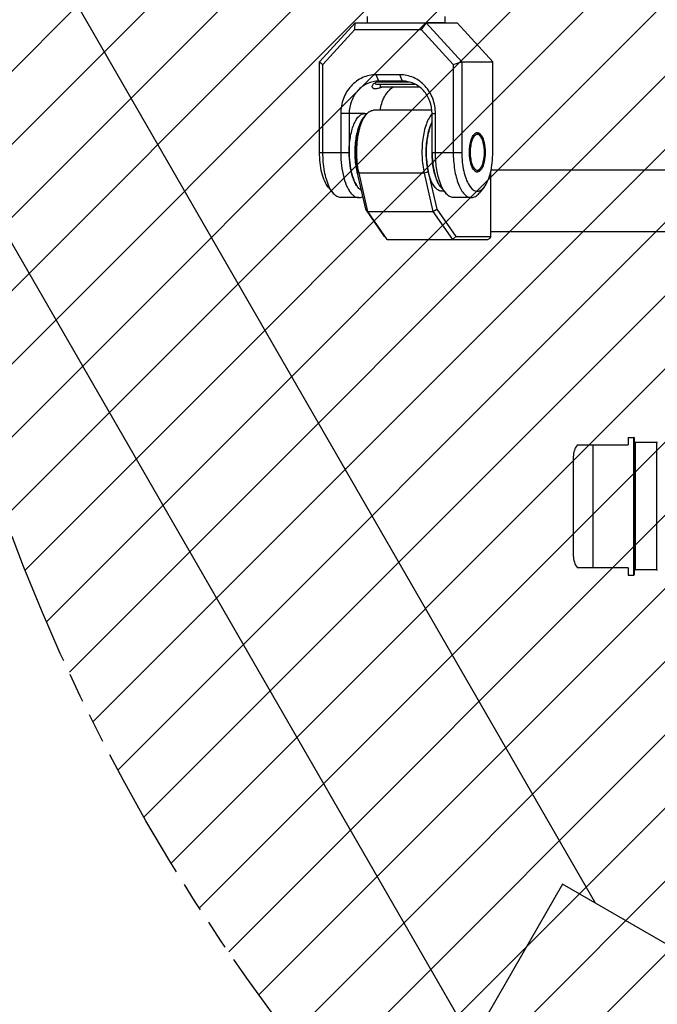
# Model space of a CAD drawing. Header units: millimetres. Extents: x 0 to 2550, y 0 to 1188.
# Tile 202 of 221: x 1375 to 1414, y 822 to 883. Entities that reach past the tile are written whole.
import ezdxf

# ---------------------------------------------------------------- set-up
doc = ezdxf.new("R2010")
doc.units = ezdxf.units.MM
doc.header["$LTSCALE"] = 46.255
doc.linetypes.add('PHANTOM', pattern=[0.8, 0.45, -0.05, 0.1, -0.05, 0.1, -0.05])
doc.layers.get('0').update_dxf_attribs({"linetype": 'CONTINUOUS'})
for name, color, linetype in [('1613603_PBL264', 7, 'CONTINUOUS'), ('CSHCS-BR-M4-12_203_PBL261', 7, 'CONTINUOUS'), ('DEFAULT_3', 7, 'PHANTOM'), ('DR1SM11P1002_PBL248', 7, 'CONTINUOUS'), ('DR1SM11P1003_PBL245', 7, 'CONTINUOUS'), ('FWSRM-D10-V4-E2-T2_5_PBL289', 7, 'CONTINUOUS'), ('M2300101_PBL250', 7, 'CONTINUOUS'), ('M2300202_PBL256', 7, 'CONTINUOUS'), ('M2300301_PBL312', 7, 'CONTINUOUS'), ('M2300602_PBL290', 7, 'CONTINUOUS'), ('WFM_0608_06_2_PBL259', 7, 'CONTINUOUS'), ('WFM_0608_06_2_PBL310', 7, 'CONTINUOUS'), ('WFM_0608_06_2_PBL311', 7, 'CONTINUOUS')]:
    doc.layers.add(name, color=color, linetype=linetype)

# ---------------------------------------------------------------- blocks, each defined once
blk = doc.blocks.new('DDDD')
at = {"color": 134, "linetype": 'Continuous'}
for p, q in [((1806.27, 3924.94), (2150.82, 4269.5)), ((1808, 3915.36), (2160.4, 4267.77)), ((1809.99, 3906.04), (2169.72, 4265.77)), ((1812.23, 3896.97), (2178.8, 4263.53)), ((1814.71, 3888.13), (2187.64, 4261.06)), ((1817.4, 3879.51), (2196.25, 4258.36)), ((1820.31, 3871.11), (2204.66, 4255.45)), ((1823.43, 3862.91), (2212.86, 4252.34)), ((1826.73, 3854.9), (2220.86, 4249.03)), ((1830.23, 3847.08), (2228.68, 4245.53)), ((1833.91, 3839.45), (2236.32, 4241.86)), ((1837.76, 3831.99), (2243.77, 4238)), ((1841.79, 3824.7), (2251.06, 4233.97)), ((1845.98, 3817.58), (2258.18, 4229.78)), ((1850.34, 3810.63), (2265.13, 4225.42)), ((1854.87, 3803.84), (2271.93, 4220.9)), ((1859.55, 3797.2), (2278.56, 4216.22)), ((1864.38, 3790.73), (2285.04, 4211.38)), ((1869.37, 3784.4), (2291.36, 4206.39)), ((1874.52, 3778.24), (2297.53, 4201.25)), ((1879.82, 3772.22), (2303.55, 4195.95)), ((1885.26, 3766.35), (2309.41, 4190.5))]:
    blk.add_line(p, q, dxfattribs=at)
at = {"layer": '1613603_PBL264', "color": 7}
for p, q in [((1916.67, 3883.38), (1916.67, 3882.23)), ((1916.67, 3883.38), (1917.52, 3883.38)), ((1917.62, 3862.18), (1917.62, 3883.28)), ((1908.81, 3882.23), (1916.67, 3882.23)), ((1921.07, 3882.58), (1917.72, 3882.58)), ((1908.17, 3880.38), (1908.17, 3865.08)), ((1916.67, 3863.23), (1908.81, 3863.23)), ((1916.67, 3863.23), (1916.67, 3862.08)), ((1916.67, 3862.08), (1917.52, 3862.08)), ((1921.07, 3862.88), (1917.72, 3862.88))]:
    blk.add_line(p, q, dxfattribs=at)
at = {"layer": '1613603_PBL264', "color": 2}
for p, q in [((1917.52, 3862.08), (1917.52, 3883.38)), ((1911.17, 3882.23), (1911.17, 3863.23)), ((1917.72, 3882.58), (1917.72, 3862.88)), ((1921.07, 3862.88), (1921.07, 3882.58))]:
    blk.add_line(p, q, dxfattribs=at)
at = {"layer": '1613603_PBL264', "color": 7}
for centre, radius, start, end in [((1917.52, 3883.28), 0.1, 0, 90), ((1911.17, 3880.38), 3, 141.9269, 180), ((1917.72, 3882.68), 0.1, 180, 270), ((1921.07, 3882.68), 0.1, 270, 0), ((1911.17, 3865.08), 3, 180, 218.0731), ((1917.52, 3862.18), 0.1, 270, 0), ((1917.72, 3862.78), 0.1, 90, 180), ((1921.07, 3862.78), 0.1, 0, 90)]:
    blk.add_arc(centre, radius, start, end, dxfattribs=at)
at = {"layer": 'CSHCS-BR-M4-12_203_PBL261', "color": 7}
for p in [(1878.32, 3937.94), (1884.32, 3937.54)]:
    blk.add_line(p, (1878.32, 3937.54), dxfattribs=at)
at = {"layer": 'DEFAULT_3', "color": 2}
blk.add_circle((2102.32, 3973.44), 300, dxfattribs=at)
at = {"layer": 'DR1SM11P1002_PBL248', "color": 7}
for p, q in [((1906.52, 3814.32), (1892.51, 3790.04)), ((1972.32, 3776.33), (1906.52, 3814.32))]:
    blk.add_line(p, q, dxfattribs=at)
at = {"layer": 'DR1SM11P1003_PBL245', "color": 7}
for p, q in [((1818.02, 3973.44), (1911.58, 3811.4)), ((1794.32, 3960.1), (1892.51, 3790.04))]:
    blk.add_line(p, q, dxfattribs=at)
at = {"layer": 'FWSRM-D10-V4-E2-T2_5_PBL289', "color": 7}
for p, q in [((1877.46, 3938.15), (1877.67, 3937.94)), ((1883.67, 3937.94), (1877.67, 3937.94)), ((1882.8, 3938.29), (1877.76, 3938.29))]:
    blk.add_line(p, q, dxfattribs=at)
at = {"layer": 'M2300101_PBL250', "color": 7}
for p, q in [((1874.42, 3947.44), (1868.92, 3941.44)), ((1874.4, 3946.44), (1874.42, 3947.44)), ((1874.42, 3947.44), (1890.22, 3947.44)), ((1885.42, 3947.44), (1884.64, 3946.44)), ((1890.92, 3941.44), (1885.42, 3947.44)), ((1890.22, 3947.44), (1895.72, 3941.44)), ((1874.4, 3946.44), (1869.44, 3941.03)), ((1874.4, 3946.44), (1884.64, 3946.44)), ((1889.6, 3941.03), (1884.64, 3946.44)), ((1868.92, 3927.44), (1868.92, 3941.44)), ((1868.92, 3941.44), (1869.44, 3941.03)), ((1869.44, 3927.44), (1869.44, 3941.03)), ((1889.6, 3941.03), (1890.92, 3941.44)), ((1889.6, 3941.03), (1889.6, 3927.44)), ((1890.92, 3941.44), (1890.92, 3927.44)), ((1890.92, 3941.44), (1895.72, 3941.44)), ((1895.72, 3927.44), (1895.72, 3941.44)), ((1881.35, 3939.44), (1877.69, 3939.44)), ((1881.75, 3938.44), (1878.09, 3938.44)), ((1872.19, 3933.44), (1872.19, 3927.44)), ((1873.5, 3933.44), (1873.5, 3927.44)), ((1886.33, 3927.44), (1886.33, 3933.44)), ((1886.85, 3927.44), (1886.85, 3933.44)), ((1870.27, 3922.05), (1871.02, 3921.15)), ((1887.69, 3922.05), (1888.43, 3921.15)), ((1894.36, 3922.05), (1893.62, 3921.15)), ((1874.99, 3920.44), (1872.24, 3920.44)), ((1892.4, 3920.44), (1889.65, 3920.44))]:
    blk.add_line(p, q, dxfattribs=at)
at = {"layer": 'M2300101_PBL250', "color": 2}
for p, q in [((1878.09, 3938.44), (1877.69, 3939.44)), ((1881.75, 3938.44), (1881.35, 3939.44)), ((1875.9, 3933.44), (1872.19, 3933.44)), ((1886.33, 3933.44), (1886.85, 3933.44)), ((1868.92, 3927.44), (1873.5, 3927.44)), ((1886.33, 3927.44), (1890.92, 3927.44))]:
    blk.add_line(p, q, dxfattribs=at)
at = {"layer": 'M2300101_PBL250', "color": 7}
for centre, radius, start, end in [((1878.47, 3936.33), 2.11, 100.6817, 102.8933), ((1888.13, 3927.44), 14.63, 179.966, 185.8256), ((1887.21, 3927.35), 13.7, 185.8632, 186.21), ((1884.1, 3926.82), 10.54, 192.5608, 193.2223), ((1880.38, 3925.67), 6.65, 201.0852, 202.2174), ((1877.49, 3924.18), 3.39, 213.5351, 215.5417), ((1876.12, 3922.9), 1.51, 234.1736, 237.8582), ((1876.05, 3922.79), 1.38, 237.8656, 241.4304)]:
    blk.add_arc(centre, radius, start, end, dxfattribs=at)
for points, knots in [([(1877.69, 3939.44), (1876.97, 3939.44), (1875.5, 3939.12), (1873.67, 3937.77), (1872.47, 3935.78), (1872.19, 3934.22), (1872.19, 3933.44)], [0, 0, 0, 0, 0.239879, 0.485783, 0.74001, 1, 1, 1, 1]), ([(1886.85, 3933.44), (1886.85, 3934.22), (1886.57, 3935.78), (1885.37, 3937.77), (1883.54, 3939.12), (1882.07, 3939.44), (1881.35, 3939.44)], [0, 0, 0, 0, 0.25999, 0.514217, 0.760121, 1, 1, 1, 1]), ([(1878.09, 3938.44), (1877.49, 3938.44), (1876.26, 3938.18), (1874.74, 3937.05), (1873.74, 3935.39), (1873.5, 3934.09), (1873.5, 3933.44)], [0, 0, 0, 0, 0.239879, 0.485783, 0.74001, 1, 1, 1, 1]), ([(1877.07, 3937.58), (1877.07, 3937.63), (1877.11, 3937.86), (1877.3, 3938.05), (1877.45, 3938.15)], [0, 0, 0, 0, 0.205773, 1, 1, 1, 1]), ([(1877.45, 3938.15), (1877.49, 3938.18), (1877.66, 3938.28), (1877.85, 3938.35), (1878, 3938.39)], [0, 0, 0, 0, 0.224673, 1, 1, 1, 1]), ([(1878.08, 3938.4), (1878.12, 3938.41), (1878.27, 3938.44), (1878.43, 3938.44), (1878.54, 3938.44)], [0, 0, 0, 0, 0.236307, 1, 1, 1, 1]), ([(1886.33, 3933.44), (1886.33, 3934.09), (1886.1, 3935.39), (1885.1, 3937.05), (1883.58, 3938.18), (1882.35, 3938.44), (1881.75, 3938.44)], [0, 0, 0, 0, 0.25999, 0.514217, 0.760121, 1, 1, 1, 1]), ([(1877.51, 3937.24), (1877.39, 3937.24), (1877.16, 3937.28), (1877.07, 3937.49), (1877.07, 3937.58)], [0, 0, 0, 0, 0.564831, 1, 1, 1, 1]), ([(1878.65, 3937.54), (1878.43, 3937.46), (1878.07, 3937.33), (1877.67, 3937.24), (1877.51, 3937.24)], [0, 0, 0, 0, 0.574671, 1, 1, 1, 1]), ([(1878.33, 3933.95), (1878.39, 3934.66), (1878.8, 3936.05), (1879.75, 3937.16), (1880.3, 3937.57)], [0, 0, 0, 0, 0.507826, 1, 1, 1, 1]), ([(1892.1, 3927.44), (1892.1, 3928.1), (1892.2, 3929.01), (1892.62, 3930.01), (1892.92, 3930.35), (1893.08, 3930.43)], [0, 0, 0, 0, 0.601846, 0.833243, 1, 1, 1, 1]), ([(1893.32, 3930.49), (1893.4, 3930.49), (1893.52, 3930.46), (1893.62, 3930.4), (1893.65, 3930.38)], [0, 0, 0, 0, 0.730095, 1, 1, 1, 1]), ([(1893.73, 3930.32), (1893.75, 3930.3), (1893.83, 3930.22), (1893.9, 3930.13), (1893.95, 3930.06)], [0, 0, 0, 0, 0.231131, 1, 1, 1, 1]), ([(1893.95, 3930.06), (1894.17, 3929.73), (1894.45, 3928.85), (1894.54, 3927.95), (1894.54, 3927.44)], [0, 0, 0, 0, 0.441622, 1, 1, 1, 1]), ([(1870.27, 3922.05), (1870.04, 3922.33), (1869.64, 3923.05), (1869.07, 3924.84), (1868.92, 3926.38), (1868.92, 3927.44)], [0, 0, 0, 0, 0.192445, 0.431857, 1, 1, 1, 1]), ([(1870.43, 3922.1), (1870.07, 3922.85), (1869.59, 3924.63), (1869.44, 3926.46), (1869.44, 3927.44)], [0, 0, 0, 0, 0.458761, 1, 1, 1, 1]), ([(1872.19, 3927.44), (1872.19, 3927.23), (1872.2, 3926.39), (1872.28, 3925.54), (1872.38, 3924.92)], [0, 0, 0, 0, 0.254229, 1, 1, 1, 1]), ([(1887.03, 3923.23), (1886.78, 3923.85), (1886.44, 3925.25), (1886.33, 3926.68), (1886.33, 3927.44)], [0, 0, 0, 0, 0.467103, 1, 1, 1, 1]), ([(1887.51, 3922.92), (1887.28, 3923.61), (1886.95, 3925.11), (1886.85, 3926.64), (1886.85, 3927.44)], [0, 0, 0, 0, 0.473351, 1, 1, 1, 1]), ([(1889.6, 3927.44), (1889.6, 3926.55), (1889.73, 3924.87), (1890.21, 3922.91), (1890.79, 3921.66), (1891.27, 3920.99), (1891.8, 3920.56), (1892.21, 3920.44), (1892.4, 3920.44)], [0, 0, 0, 0, 0.334422, 0.626915, 0.747424, 0.847959, 0.929993, 1, 1, 1, 1]), ([(1890.92, 3927.44), (1890.92, 3926.94), (1890.97, 3925.97), (1891.18, 3924.58), (1891.53, 3923.37), (1892.04, 3922.24), (1892.79, 3921.43), (1893.5, 3921.44), (1893.93, 3921.6), (1894.21, 3921.85), (1894.36, 3922.05)], [0, 0, 0, 0, 0.185631, 0.361443, 0.518562, 0.650321, 0.830682, 0.868142, 0.907351, 1, 1, 1, 1]), ([(1893.08, 3924.45), (1892.92, 3924.54), (1892.62, 3924.88), (1892.2, 3925.88), (1892.1, 3926.79), (1892.1, 3927.44)], [0, 0, 0, 0, 0.166757, 0.398154, 1, 1, 1, 1]), ([(1894.54, 3927.44), (1894.54, 3926.94), (1894.45, 3926.04), (1894.17, 3925.16), (1893.95, 3924.83)], [0, 0, 0, 0, 0.558378, 1, 1, 1, 1]), ([(1894.36, 3922.05), (1894.6, 3922.33), (1894.99, 3923.05), (1895.57, 3924.84), (1895.72, 3926.38), (1895.72, 3927.44)], [0, 0, 0, 0, 0.192445, 0.431857, 1, 1, 1, 1]), ([(1873.59, 3925.87), (1873.6, 3925.75), (1873.66, 3925.3), (1873.73, 3924.85), (1873.81, 3924.52)], [0, 0, 0, 0, 0.257369, 1, 1, 1, 1]), ([(1872.38, 3924.92), (1872.47, 3924.31), (1872.72, 3923.19), (1873.22, 3921.92), (1873.74, 3921.16), (1874.22, 3920.66), (1874.69, 3920.44), (1874.99, 3920.44)], [0, 0, 0, 0, 0.339423, 0.62244, 0.738944, 0.838814, 1, 1, 1, 1]), ([(1873.83, 3924.41), (1873.86, 3924.31), (1873.95, 3923.93), (1874.07, 3923.55), (1874.18, 3923.28)], [0, 0, 0, 0, 0.262652, 1, 1, 1, 1]), ([(1893.65, 3924.51), (1893.62, 3924.49), (1893.52, 3924.43), (1893.4, 3924.39), (1893.32, 3924.39)], [0, 0, 0, 0, 0.269905, 1, 1, 1, 1]), ([(1893.95, 3924.83), (1893.93, 3924.81), (1893.86, 3924.71), (1893.79, 3924.63), (1893.73, 3924.57)], [0, 0, 0, 0, 0.269756, 1, 1, 1, 1]), ([(1874.22, 3923.16), (1874.26, 3923.08), (1874.38, 3922.78), (1874.53, 3922.5), (1874.66, 3922.31)], [0, 0, 0, 0, 0.268612, 1, 1, 1, 1]), ([(1887.69, 3922.05), (1887.64, 3922.1), (1887.46, 3922.33), (1887.32, 3922.59), (1887.22, 3922.8)], [0, 0, 0, 0, 0.229573, 1, 1, 1, 1]), ([(1887.85, 3922.1), (1887.81, 3922.16), (1887.69, 3922.43), (1887.59, 3922.71), (1887.51, 3922.92)], [0, 0, 0, 0, 0.238573, 1, 1, 1, 1]), ([(1871.02, 3921.15), (1870.96, 3921.21), (1870.74, 3921.51), (1870.55, 3921.84), (1870.43, 3922.1)], [0, 0, 0, 0, 0.228344, 1, 1, 1, 1]), ([(1872.24, 3920.44), (1872.02, 3920.44), (1871.54, 3920.6), (1871.18, 3920.94), (1871.02, 3921.15)], [0, 0, 0, 0, 0.451066, 1, 1, 1, 1]), ([(1874.73, 3922.21), (1874.77, 3922.15), (1874.92, 3921.96), (1875.09, 3921.78), (1875.24, 3921.68)], [0, 0, 0, 0, 0.273186, 1, 1, 1, 1]), ([(1888.43, 3921.15), (1888.38, 3921.21), (1888.15, 3921.51), (1887.97, 3921.84), (1887.85, 3922.1)], [0, 0, 0, 0, 0.228344, 1, 1, 1, 1]), ([(1889.65, 3920.44), (1889.43, 3920.44), (1888.95, 3920.6), (1888.6, 3920.94), (1888.43, 3921.15)], [0, 0, 0, 0, 0.451066, 1, 1, 1, 1]), ([(1892.4, 3920.44), (1892.62, 3920.44), (1893.1, 3920.6), (1893.45, 3920.94), (1893.62, 3921.15)], [0, 0, 0, 0, 0.451066, 1, 1, 1, 1]), ([(1874.99, 3920.44), (1875.04, 3920.44), (1875.26, 3920.46), (1875.47, 3920.54), (1875.62, 3920.63)], [0, 0, 0, 0, 0.24128, 1, 1, 1, 1])]:
    blk.add_open_spline(points, degree=3, knots=knots, dxfattribs=at)
for points in [[(1893.08, 3930.43), (1893.11, 3930.45), (1893.14, 3930.46), (1893.17, 3930.47)], [(1893.17, 3930.47), (1893.22, 3930.49), (1893.27, 3930.49), (1893.32, 3930.49)], [(1893.65, 3930.38), (1893.67, 3930.36), (1893.7, 3930.34), (1893.73, 3930.32)], [(1893.17, 3924.42), (1893.14, 3924.43), (1893.11, 3924.44), (1893.08, 3924.45)], [(1893.32, 3924.39), (1893.27, 3924.39), (1893.22, 3924.4), (1893.17, 3924.42)], [(1893.73, 3924.57), (1893.7, 3924.55), (1893.67, 3924.53), (1893.65, 3924.51)], [(1887.22, 3922.8), (1887.15, 3922.94), (1887.08, 3923.08), (1887.03, 3923.23)]]:
    blk.add_open_spline(points, degree=3, dxfattribs=at)
at = {"layer": 'M2300202_PBL256', "color": 7}
for p, q in [((1875.77, 3932.84), (1876.14, 3933.29)), ((1886.27, 3933.94), (1877.28, 3933.94)), ((1876.08, 3918.64), (1874.74, 3924.45)), ((1876.39, 3918.28), (1875.03, 3924.2)), ((1885.11, 3924.2), (1886.47, 3918.28)), ((1885.74, 3924.45), (1887.08, 3918.64)), ((1895.42, 3914.44), (1895.42, 3924.58)), ((1876.39, 3918.28), (1876.08, 3918.64)), ((1878.99, 3914.44), (1876.08, 3918.64)), ((1879.39, 3913.94), (1876.39, 3918.28)), ((1876.39, 3918.28), (1886.47, 3918.28)), ((1886.47, 3918.28), (1887.08, 3918.64)), ((1886.47, 3918.28), (1889.47, 3913.94)), ((1887.08, 3918.64), (1889.99, 3914.44)), ((1879.39, 3913.94), (1878.99, 3914.44)), ((1879.39, 3913.94), (1889.47, 3913.94)), ((1889.47, 3913.94), (1889.99, 3914.44)), ((1889.47, 3913.94), (1894.96, 3913.94)), ((1889.99, 3914.44), (1895.42, 3914.44)), ((1894.96, 3913.94), (1895.29, 3914.19)), ((1895.29, 3914.19), (1895.42, 3914.44))]:
    blk.add_line(p, q, dxfattribs=at)
at = {"layer": 'M2300202_PBL256', "color": 2}
for p, q in [((1874.74, 3924.45), (1875.03, 3924.2)), ((1885.11, 3924.2), (1875.03, 3924.2)), ((1885.74, 3924.45), (1885.11, 3924.2))]:
    blk.add_line(p, q, dxfattribs=at)
at = {"layer": 'M2300202_PBL256', "color": 7}
for centre, radius, start, end in [((1892.29, 3929.22), 6.64, 157.7786, 158.903), ((1896, 3928.07), 10.53, 166.782, 167.4268), ((1899.99, 3927.46), 14.57, 174.152, 180.0422), ((1899.12, 3927.54), 13.7, 173.7862, 174.1218), ((1900.02, 3927.43), 14.6, 179.9559, 185.8314), ((1899.11, 3927.35), 13.69, 185.8729, 186.2197), ((1886.29, 3926.8), 11.56, 192.1101, 192.9955), ((1896.01, 3926.82), 10.54, 192.5533, 192.9982)]:
    blk.add_arc(centre, radius, start, end, dxfattribs=at)
for points, knots in [([(1875.83, 3932.84), (1875.85, 3932.88), (1875.95, 3933.04), (1876.06, 3933.19), (1876.14, 3933.29)], [0, 0, 0, 0, 0.262981, 1, 1, 1, 1]), ([(1876.14, 3933.29), (1876.3, 3933.48), (1876.63, 3933.8), (1877.08, 3933.94), (1877.28, 3933.94)], [0, 0, 0, 0, 0.548932, 1, 1, 1, 1]), ([(1886.33, 3933.41), (1886.14, 3933.21), (1885.8, 3932.7), (1885.23, 3931.4), (1884.81, 3929.39), (1884.7, 3926.81), (1884.91, 3925.04), (1885.11, 3924.2)], [0, 0, 0, 0, 0.086346, 0.190575, 0.4431, 0.726612, 1, 1, 1, 1]), ([(1874.74, 3924.45), (1874.57, 3925.21), (1874.37, 3926.8), (1874.45, 3929.13), (1874.87, 3931.2), (1875.42, 3932.41), (1875.77, 3932.84)], [0, 0, 0, 0, 0.270693, 0.552192, 0.80563, 1, 1, 1, 1]), ([(1874.99, 3930.52), (1875.04, 3930.75), (1875.23, 3931.55), (1875.53, 3932.33), (1875.83, 3932.84)], [0, 0, 0, 0, 0.279934, 1, 1, 1, 1]), ([(1886.09, 3931.61), (1886.06, 3931.52), (1885.92, 3931.15), (1885.82, 3930.78), (1885.75, 3930.48)], [0, 0, 0, 0, 0.236859, 1, 1, 1, 1]), ([(1874.99, 3924.37), (1874.77, 3925.38), (1874.59, 3927.44), (1874.77, 3929.51), (1874.99, 3930.52)], [0, 0, 0, 0, 0.500036, 1, 1, 1, 1]), ([(1885.72, 3930.37), (1885.7, 3930.26), (1885.61, 3929.81), (1885.54, 3929.36), (1885.5, 3929.02)], [0, 0, 0, 0, 0.242085, 1, 1, 1, 1]), ([(1885.5, 3925.87), (1885.52, 3925.75), (1885.57, 3925.3), (1885.65, 3924.85), (1885.72, 3924.53)], [0, 0, 0, 0, 0.257438, 1, 1, 1, 1])]:
    blk.add_open_spline(points, degree=3, knots=knots, dxfattribs=at)
blk.add_open_spline([(1886.32, 3932.14), (1886.26, 3932), (1886.2, 3931.87), (1886.14, 3931.73)], degree=3, dxfattribs=at)
at = {"layer": 'M2300301_PBL312', "color": 7}
for p, q in [((1969.32, 3924.67), (1895.44, 3924.7)), ((1966.32, 3915.14), (1895.42, 3915.17))]:
    blk.add_line(p, q, dxfattribs=at)
at = {"layer": 'M2300602_PBL290', "color": 7}
for p, q in [((1893.8, 3929.92), (1893.57, 3930.19)), ((1893.8, 3924.97), (1893.57, 3924.7))]:
    blk.add_line(p, q, dxfattribs=at)
for points, knots in [([(1893.32, 3930.19), (1893.16, 3930.19), (1892.91, 3930.04), (1892.69, 3929.72), (1892.45, 3929.23), (1892.27, 3928.46), (1892.19, 3927.44), (1892.27, 3926.43), (1892.45, 3925.66), (1892.69, 3925.17), (1892.91, 3924.85), (1893.16, 3924.69), (1893.32, 3924.69)], [0, 0, 0, 0, 0.074698, 0.125132, 0.185565, 0.332281, 0.5, 0.667719, 0.814435, 0.874868, 0.925302, 1, 1, 1, 1]), ([(1893.57, 3930.19), (1893.55, 3930.22), (1893.47, 3930.31), (1893.36, 3930.4), (1893.28, 3930.44)], [0, 0, 0, 0, 0.276261, 1, 1, 1, 1]), ([(1893.8, 3929.92), (1893.78, 3929.94), (1893.7, 3930.03), (1893.61, 3930.1), (1893.54, 3930.14)], [0, 0, 0, 0, 0.275292, 1, 1, 1, 1]), ([(1893.8, 3924.97), (1893.9, 3925.1), (1894.09, 3925.43), (1894.35, 3926.25), (1894.47, 3927.44), (1894.35, 3928.64), (1894.09, 3929.46), (1893.9, 3929.79), (1893.8, 3929.92)], [0, 0, 0, 0, 0.096207, 0.215915, 0.5, 0.784085, 0.903793, 1, 1, 1, 1]), ([(1893.28, 3924.45), (1893.3, 3924.46), (1893.42, 3924.53), (1893.51, 3924.62), (1893.57, 3924.7)], [0, 0, 0, 0, 0.226946, 1, 1, 1, 1]), ([(1893.54, 3924.75), (1893.56, 3924.76), (1893.66, 3924.82), (1893.74, 3924.9), (1893.8, 3924.97)], [0, 0, 0, 0, 0.227609, 1, 1, 1, 1])]:
    blk.add_open_spline(points, degree=3, knots=knots, dxfattribs=at)
for points in [[(1893.28, 3930.44), (1893.24, 3930.45), (1893.21, 3930.47), (1893.17, 3930.48)], [(1893.54, 3930.14), (1893.47, 3930.17), (1893.39, 3930.19), (1893.32, 3930.19)], [(1893.17, 3924.41), (1893.21, 3924.42), (1893.24, 3924.44), (1893.28, 3924.45)], [(1893.32, 3924.69), (1893.39, 3924.69), (1893.47, 3924.72), (1893.54, 3924.75)]]:
    blk.add_open_spline(points, degree=3, dxfattribs=at)
at = {"layer": 'WFM_0608_06_2_PBL259', "color": 7}
for p, q in [((1876.32, 3947.44), (1876.32, 3948.44)), ((1888.32, 3948.44), (1888.32, 3947.44)), ((1888.32, 3947.44), (1885.67, 3947.44))]:
    blk.add_line(p, q, dxfattribs=at)
at = {"layer": 'WFM_0608_06_2_PBL310', "color": 7}
blk.add_line((1888.18, 3921.44), (1887.82, 3921.44), dxfattribs=at)
for centre, radius, start, end in [((1901.08, 3927.44), 14.74, 179.985, 185.8123), ((1900.11, 3927.36), 13.77, 185.8798, 186.2094), ((1896.97, 3926.83), 10.59, 192.5702, 193.2093), ((1893.34, 3925.72), 6.78, 201.0967, 201.6623), ((1893.14, 3925.64), 6.58, 201.6624, 202.2131), ((1890.28, 3924.16), 3.35, 213.531, 216.8437), ((1890, 3923.95), 2.99, 216.9096, 217.6347), ((1889.93, 3923.89), 2.91, 217.6355, 218.2168), ((1889.84, 3923.82), 2.79, 218.2111, 219.6056)]:
    blk.add_arc(centre, radius, start, end, dxfattribs=at)
for points, knots in [([(1885.42, 3927.45), (1885.42, 3927.89), (1885.46, 3928.77), (1885.63, 3930.03), (1885.91, 3931.16), (1886.18, 3931.85), (1886.33, 3932.15)], [0, 0, 0, 0, 0.278001, 0.54422, 0.787838, 1, 1, 1, 1]), ([(1887.82, 3921.44), (1887.74, 3921.44), (1887.58, 3921.47), (1887.25, 3921.59), (1886.85, 3921.91), (1886.44, 3922.48), (1886.09, 3923.23), (1885.8, 3924.14), (1885.58, 3925.17), (1885.45, 3926.29), (1885.42, 3927.06), (1885.42, 3927.45)], [0, 0, 0, 0, 0.034367, 0.070398, 0.152334, 0.252757, 0.37313, 0.511899, 0.66572, 0.830129, 1, 1, 1, 1]), ([(1886.42, 3925.87), (1886.43, 3925.75), (1886.49, 3925.3), (1886.56, 3924.85), (1886.64, 3924.52)], [0, 0, 0, 0, 0.257274, 1, 1, 1, 1]), ([(1886.66, 3924.41), (1886.69, 3924.31), (1886.78, 3923.93), (1886.9, 3923.55), (1887.01, 3923.28)], [0, 0, 0, 0, 0.262719, 1, 1, 1, 1]), ([(1887.06, 3923.16), (1887.07, 3923.13), (1887.11, 3923.01), (1887.17, 3922.9), (1887.21, 3922.82)], [0, 0, 0, 0, 0.256163, 1, 1, 1, 1]), ([(1887.21, 3922.82), (1887.23, 3922.77), (1887.32, 3922.6), (1887.42, 3922.43), (1887.5, 3922.31)], [0, 0, 0, 0, 0.262489, 1, 1, 1, 1])]:
    blk.add_open_spline(points, degree=3, knots=knots, dxfattribs=at)
at = {"layer": 'WFM_0608_06_2_PBL311', "color": 7}
blk.add_line((1875.9, 3933.44), (1876.31, 3933.44), dxfattribs=at)
for centre, radius, start, end in [((1881.32, 3929.21), 6.68, 157.7742, 158.9025), ((1878.29, 3930.79), 3.25, 143.0658, 146.4992), ((1878.08, 3930.95), 2.99, 142.3202, 143.0443), ((1878.01, 3931), 2.9, 141.7486, 142.3194), ((1877.92, 3931.07), 2.78, 140.3963, 141.754), ((1885.49, 3927.97), 11.03, 167.4389, 168.4978), ((1885.06, 3928.06), 10.59, 166.7751, 167.4364), ((1888.96, 3927.46), 14.54, 174.1568, 180.0474), ((1888.19, 3927.53), 13.77, 173.7807, 174.1299), ((1889.16, 3927.44), 14.74, 179.985, 185.8126), ((1888.19, 3927.36), 13.77, 185.8801, 186.2095), ((1885.48, 3926.92), 11.02, 191.5027, 192.5644), ((1885.11, 3926.84), 10.64, 192.5679, 193.015), ((1884.83, 3926.77), 10.36, 193.0141, 193.6587)]:
    blk.add_arc(centre, radius, start, end, dxfattribs=at)
for points, knots in [([(1873.5, 3927.45), (1873.5, 3927.84), (1873.53, 3928.6), (1873.67, 3929.72), (1873.88, 3930.75), (1874.17, 3931.66), (1874.53, 3932.41), (1874.93, 3932.98), (1875.33, 3933.3), (1875.66, 3933.42), (1875.82, 3933.44), (1875.9, 3933.44)], [0, 0, 0, 0, 0.169879, 0.334289, 0.488107, 0.626871, 0.747239, 0.84766, 0.929598, 0.96563, 1, 1, 1, 1]), ([(1875.09, 3931.61), (1875.06, 3931.52), (1874.93, 3931.16), (1874.82, 3930.78), (1874.75, 3930.48)], [0, 0, 0, 0, 0.236857, 1, 1, 1, 1]), ([(1875.58, 3932.58), (1875.54, 3932.52), (1875.37, 3932.25), (1875.23, 3931.96), (1875.14, 3931.73)], [0, 0, 0, 0, 0.231427, 1, 1, 1, 1]), ([(1874.68, 3930.17), (1874.66, 3930.07), (1874.59, 3929.69), (1874.54, 3929.31), (1874.5, 3929.02)], [0, 0, 0, 0, 0.243691, 1, 1, 1, 1]), ([(1875.4, 3921.58), (1875.26, 3921.65), (1874.97, 3921.88), (1874.61, 3922.35), (1874.29, 3922.96), (1873.91, 3923.99), (1873.59, 3925.5), (1873.5, 3926.78), (1873.5, 3927.45)], [0, 0, 0, 0, 0.076876, 0.168617, 0.276594, 0.400148, 0.685149, 1, 1, 1, 1]), ([(1874.5, 3925.87), (1874.51, 3925.77), (1874.56, 3925.39), (1874.62, 3925.01), (1874.68, 3924.72)], [0, 0, 0, 0, 0.25585, 1, 1, 1, 1])]:
    blk.add_open_spline(points, degree=3, knots=knots, dxfattribs=at)

msp = doc.modelspace()

# ---------------------------------------------------------------- block references
at = {"xscale": 0.4, "yscale": 0.4, "zscale": 0.4}
msp.add_blockref('DDDD', (645.9319, -695.924), dxfattribs=at)

doc.saveas('drawing.dxf')
